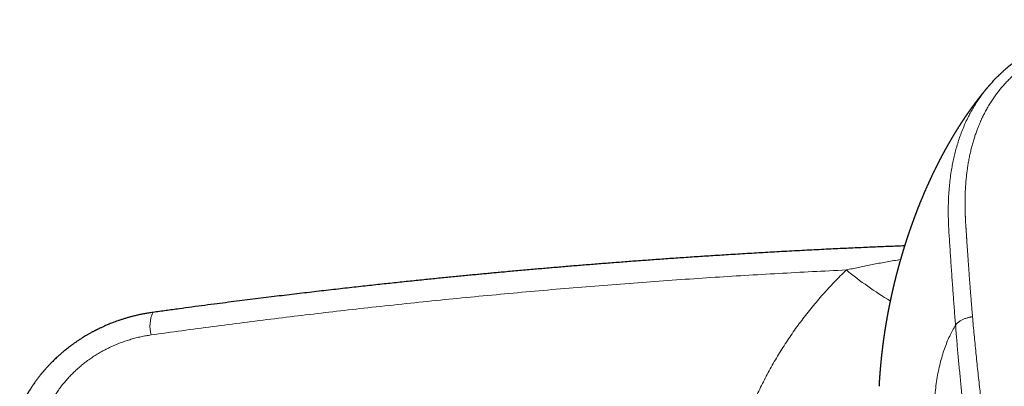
# Model space of a CAD drawing. Header units: millimetres. Extents: x 8 to 1136, y 12 to 650.
# Tile 25 of 48: x 489 to 566, y 621 to 650. Entities that reach past the tile are written whole.
import ezdxf

# ---------------------------------------------------------------- set-up
doc = ezdxf.new("R2010")
doc.units = ezdxf.units.MM

msp = doc.modelspace()

# ---------------------------------------------------------------- linework, layer by layer
at = {"color": 7, "linetype": 'Continuous', "lineweight": 30}
msp.add_line((499.866, 626.854), (499.865, 626.853), dxfattribs=at)
at = {"color": 252, "linetype": 'Continuous', "lineweight": 0}
for centre, radius, start, end in [((572.894, 653.058), 29.586, 230.6668, 238.81126), ((502.466, 625.776), 2.815, 157.49089, 194.16288)]:
    msp.add_arc(centre, radius, start, end, dxfattribs=at)
at = {"color": 7, "linetype": 'Continuous', "lineweight": 30}
for points, knots in [([(581.5, 649.775), (581.391, 649.775), (581.095, 649.775), (580.618, 649.771), (580.075, 649.761), (579.547, 649.747), (579.033, 649.728), (578.544, 649.705), (578.076, 649.679), (577.63, 649.65), (577.194, 649.618), (576.77, 649.583), (576.356, 649.544), (575.954, 649.502), (575.563, 649.457), (575.183, 649.407), (574.815, 649.353), (574.461, 649.296), (574.12, 649.236), (573.794, 649.173), (573.48, 649.108), (573.183, 649.041), (572.901, 648.974), (572.635, 648.907), (572.382, 648.839), (572.141, 648.771), (571.912, 648.704), (571.684, 648.634), (571.459, 648.561), (571.236, 648.486), (571.03, 648.413), (570.846, 648.346), (570.681, 648.283), (570.535, 648.227), (570.403, 648.173), (570.283, 648.124), (570.18, 648.081), (570.094, 648.045), (570.023, 648.014), (569.96, 647.986), (569.906, 647.962), (569.86, 647.942), (569.823, 647.925), (569.791, 647.911), (569.763, 647.898), (569.735, 647.885), (569.707, 647.872), (569.679, 647.859), (569.649, 647.845), (569.614, 647.829), (569.566, 647.806), (569.504, 647.777), (569.428, 647.74), (569.341, 647.697), (569.245, 647.649), (569.139, 647.595), (569.027, 647.537), (568.908, 647.473), (568.783, 647.405), (568.65, 647.331), (568.512, 647.252), (568.338, 647.149), (568.136, 647.025), (567.911, 646.881), (567.701, 646.741), (567.506, 646.605), (567.328, 646.476), (567.165, 646.354), (567.017, 646.24), (566.88, 646.131), (566.752, 646.026), (566.634, 645.927), (566.524, 645.832), (566.422, 645.741), (566.341, 645.669), (566.281, 645.614), (566.239, 645.575), (566.202, 645.54), (566.169, 645.509), (566.141, 645.482), (566.111, 645.454), (566.075, 645.42), (566.032, 645.377), (565.98, 645.326), (565.908, 645.255), (565.819, 645.165), (565.716, 645.057), (565.613, 644.948), (565.511, 644.836), (565.424, 644.74), (565.372, 644.68), (565.353, 644.658)], [0, 0, 0, 0, 0.018269, 0.049358, 0.079631, 0.109044, 0.137623, 0.165421, 0.190955, 0.215864, 0.240174, 0.263903, 0.287048, 0.309604, 0.331568, 0.352937, 0.373709, 0.39388, 0.413104, 0.431724, 0.449713, 0.467049, 0.483128, 0.498568, 0.513359, 0.527492, 0.54096, 0.553764, 0.568007, 0.58134, 0.593767, 0.605289, 0.61498, 0.623923, 0.632115, 0.639555, 0.64624, 0.651232, 0.655694, 0.659625, 0.663023, 0.665887, 0.668326, 0.670121, 0.671907, 0.673683, 0.675451, 0.677209, 0.678982, 0.681172, 0.683919, 0.688144, 0.69307, 0.698646, 0.704872, 0.711748, 0.719274, 0.726967, 0.735237, 0.744084, 0.753507, 0.763099, 0.779615, 0.795338, 0.810264, 0.824391, 0.837722, 0.849622, 0.860825, 0.871334, 0.88121, 0.89055, 0.899356, 0.90763, 0.915372, 0.919056, 0.922584, 0.925726, 0.928422, 0.930721, 0.932987, 0.935981, 0.939704, 0.944158, 0.949343, 0.958264, 0.967435, 0.976586, 0.985719, 0.994833, 1, 1, 1, 1]), ([(565.316, 644.618), (565.31, 644.611), (565.296, 644.594), (565.271, 644.566), (565.242, 644.532), (565.21, 644.494), (565.177, 644.455), (565.147, 644.42), (565.122, 644.39), (565.098, 644.361), (565.073, 644.331), (565.042, 644.295), (565.006, 644.252), (564.969, 644.206), (564.934, 644.164), (564.906, 644.13), (564.884, 644.104), (564.866, 644.08), (564.845, 644.055), (564.82, 644.024), (564.791, 643.989), (564.762, 643.953), (564.735, 643.919), (564.713, 643.891), (564.693, 643.866), (564.674, 643.843), (564.656, 643.819), (564.635, 643.793), (564.611, 643.763), (564.585, 643.73), (564.559, 643.697), (564.536, 643.667), (564.516, 643.642), (564.499, 643.62), (564.483, 643.6), (564.466, 643.578), (564.448, 643.554), (564.426, 643.526), (564.402, 643.494), (564.378, 643.463), (564.356, 643.434), (564.337, 643.409), (564.321, 643.388), (564.306, 643.368), (564.292, 643.35), (564.278, 643.331), (564.262, 643.311), (564.242, 643.284), (564.217, 643.251), (564.19, 643.214), (564.165, 643.18), (564.144, 643.152), (564.127, 643.129), (564.111, 643.107), (564.093, 643.084), (564.073, 643.056), (564.049, 643.023), (564.022, 642.987), (563.996, 642.951), (563.972, 642.919), (563.953, 642.892), (563.935, 642.868), (563.918, 642.843), (563.899, 642.818), (563.878, 642.788), (563.855, 642.756), (563.831, 642.722), (563.808, 642.691), (563.789, 642.664), (563.773, 642.641), (563.758, 642.619), (563.743, 642.598), (563.727, 642.576), (563.709, 642.55), (563.689, 642.522), (563.668, 642.492), (563.647, 642.462), (563.629, 642.435), (563.613, 642.413), (563.599, 642.393), (563.587, 642.375), (563.573, 642.354), (563.556, 642.33), (563.536, 642.301), (563.511, 642.265), (563.485, 642.227), (563.462, 642.193), (563.443, 642.166), (563.427, 642.142), (563.411, 642.118), (563.393, 642.091), (563.372, 642.06), (563.348, 642.025), (563.325, 641.99), (563.305, 641.959), (563.287, 641.933), (563.271, 641.909), (563.255, 641.885), (563.239, 641.86), (563.22, 641.832), (563.2, 641.801), (563.178, 641.768), (563.157, 641.736), (563.138, 641.707), (563.12, 641.679), (563.101, 641.651), (563.08, 641.618), (563.058, 641.583), (563.036, 641.55), (563.018, 641.521), (563.002, 641.497), (562.99, 641.478), (562.98, 641.461), (562.969, 641.444), (562.956, 641.424), (562.939, 641.397), (562.918, 641.364), (562.894, 641.326), (562.871, 641.291), (562.853, 641.261), (562.84, 641.24), (562.828, 641.222), (562.818, 641.206), (562.806, 641.187), (562.793, 641.165), (562.775, 641.137), (562.754, 641.104), (562.733, 641.069), (562.714, 641.038), (562.698, 641.012), (562.685, 640.991), (562.672, 640.97), (562.656, 640.944), (562.634, 640.909), (562.608, 640.866), (562.582, 640.822), (562.558, 640.784), (562.54, 640.753), (562.525, 640.727), (562.509, 640.702), (562.492, 640.673), (562.472, 640.64), (562.452, 640.607), (562.435, 640.577), (562.42, 640.552), (562.407, 640.53), (562.393, 640.507), (562.378, 640.481), (562.36, 640.451), (562.34, 640.417), (562.32, 640.382), (562.302, 640.351), (562.287, 640.326), (562.275, 640.305), (562.263, 640.285), (562.25, 640.263), (562.234, 640.234), (562.213, 640.198), (562.189, 640.157), (562.167, 640.118), (562.148, 640.086), (562.131, 640.056), (562.115, 640.028), (562.098, 639.998), (562.08, 639.966), (562.062, 639.934), (562.045, 639.905), (562.031, 639.879), (562.017, 639.855), (562.003, 639.829), (561.985, 639.798), (561.965, 639.761), (561.943, 639.722), (561.923, 639.685), (561.905, 639.654), (561.891, 639.628), (561.878, 639.604), (561.863, 639.578), (561.847, 639.547), (561.828, 639.513), (561.809, 639.479), (561.794, 639.45), (561.78, 639.425), (561.768, 639.402), (561.754, 639.377), (561.738, 639.347), (561.717, 639.309), (561.696, 639.269), (561.675, 639.231), (561.658, 639.198), (561.643, 639.17), (561.629, 639.144), (561.614, 639.116), (561.597, 639.084), (561.58, 639.051), (561.565, 639.022), (561.553, 639), (561.543, 638.982), (561.535, 638.966), (561.527, 638.95), (561.517, 638.932), (561.506, 638.91), (561.491, 638.882), (561.474, 638.85), (561.458, 638.818), (561.442, 638.788), (561.429, 638.762), (561.417, 638.738), (561.403, 638.712), (561.388, 638.683), (561.371, 638.65), (561.354, 638.616), (561.337, 638.583), (561.322, 638.553), (561.307, 638.525), (561.292, 638.495), (561.274, 638.459), (561.255, 638.421), (561.237, 638.386), (561.224, 638.36), (561.214, 638.34), (561.206, 638.323), (561.197, 638.305), (561.186, 638.284), (561.172, 638.256), (561.155, 638.222), (561.137, 638.186), (561.121, 638.153), (561.107, 638.125), (561.095, 638.1), (561.077, 638.063), (561.051, 638.009), (561.02, 637.946), (560.991, 637.886), (560.962, 637.826), (560.931, 637.762), (560.902, 637.701), (560.88, 637.655), (560.864, 637.621), (560.849, 637.59), (560.833, 637.556), (560.818, 637.525), (560.805, 637.497), (560.794, 637.474), (560.784, 637.452), (560.773, 637.429), (560.761, 637.404), (560.747, 637.373), (560.731, 637.339), (560.716, 637.307), (560.704, 637.28), (560.693, 637.257), (560.682, 637.234), (560.67, 637.207), (560.654, 637.173), (560.637, 637.135), (560.62, 637.099), (560.606, 637.068), (560.594, 637.042), (560.583, 637.016), (560.57, 636.988), (560.555, 636.955), (560.539, 636.92), (560.519, 636.875), (560.494, 636.82), (560.462, 636.747), (560.43, 636.675), (560.398, 636.603), (560.366, 636.53), (560.339, 636.468), (560.319, 636.423), (560.307, 636.396), (560.295, 636.367), (560.28, 636.334), (560.265, 636.298), (560.249, 636.262), (560.236, 636.23), (560.224, 636.204), (560.214, 636.179), (560.202, 636.151), (560.186, 636.114), (560.167, 636.07), (560.148, 636.026), (560.132, 635.987), (560.116, 635.948), (560.097, 635.903), (560.077, 635.855), (560.058, 635.811), (560.043, 635.774), (560.028, 635.738), (560.011, 635.698), (559.993, 635.654), (559.976, 635.613), (559.962, 635.577), (559.948, 635.544), (559.933, 635.507), (559.917, 635.467), (559.901, 635.427), (559.887, 635.391), (559.874, 635.361), (559.862, 635.33), (559.848, 635.295), (559.831, 635.254), (559.815, 635.213), (559.8, 635.175), (559.787, 635.141), (559.772, 635.105), (559.754, 635.06), (559.735, 635.01), (559.716, 634.962), (559.698, 634.916), (559.678, 634.866), (559.658, 634.813), (559.639, 634.765), (559.625, 634.727), (559.612, 634.693), (559.598, 634.656), (559.581, 634.613), (559.564, 634.567), (559.548, 634.525), (559.534, 634.489), (559.524, 634.461), (559.514, 634.436), (559.505, 634.411), (559.493, 634.38), (559.479, 634.343), (559.465, 634.304), (559.452, 634.269), (559.44, 634.238), (559.429, 634.209), (559.417, 634.177), (559.403, 634.138), (559.39, 634.101), (559.378, 634.068), (559.368, 634.043), (559.36, 634.02), (559.352, 633.997), (559.342, 633.971), (559.331, 633.939), (559.318, 633.904), (559.305, 633.87), (559.295, 633.84), (559.286, 633.815), (559.277, 633.791), (559.266, 633.76), (559.251, 633.719), (559.236, 633.675), (559.222, 633.637), (559.211, 633.605), (559.199, 633.571), (559.184, 633.53), (559.17, 633.488), (559.157, 633.452), (559.149, 633.428), (559.142, 633.408), (559.135, 633.387), (559.127, 633.365), (559.117, 633.337), (559.106, 633.304), (559.093, 633.268), (559.082, 633.236), (559.072, 633.207), (559.062, 633.178), (559.051, 633.144), (559.038, 633.105), (559.024, 633.065), (559.011, 633.027), (559, 632.995), (558.99, 632.965), (558.978, 632.93), (558.965, 632.891), (558.952, 632.852), (558.941, 632.817), (558.931, 632.788), (558.921, 632.759), (558.91, 632.726), (558.898, 632.688), (558.885, 632.65), (558.875, 632.618), (558.867, 632.592), (558.86, 632.571), (558.852, 632.548), (558.843, 632.521), (558.832, 632.487), (558.821, 632.452), (558.81, 632.42), (558.802, 632.393), (558.794, 632.369), (558.786, 632.343), (558.775, 632.31), (558.762, 632.269), (558.749, 632.226), (558.737, 632.19), (558.727, 632.159), (558.717, 632.126), (558.705, 632.088), (558.692, 632.046), (558.679, 632.007), (558.669, 631.973), (558.66, 631.943), (558.65, 631.911), (558.638, 631.874), (558.625, 631.831), (558.611, 631.784), (558.596, 631.737), (558.584, 631.696), (558.573, 631.661), (558.564, 631.629), (558.553, 631.595), (558.542, 631.557), (558.53, 631.517), (558.519, 631.482), (558.511, 631.454), (558.503, 631.429), (558.496, 631.403), (558.486, 631.372), (558.476, 631.338), (558.467, 631.305), (558.459, 631.278), (558.452, 631.256), (558.446, 631.235), (558.439, 631.212), (558.431, 631.184), (558.422, 631.153), (558.412, 631.118), (558.403, 631.085), (558.394, 631.057), (558.387, 631.032), (558.379, 631.005), (558.37, 630.971), (558.358, 630.931), (558.347, 630.89), (558.336, 630.854), (558.328, 630.823), (558.319, 630.793), (558.31, 630.759), (558.299, 630.72), (558.288, 630.682), (558.279, 630.65), (558.271, 630.622), (558.264, 630.596), (558.256, 630.566), (558.245, 630.527), (558.234, 630.485), (558.223, 630.446), (558.214, 630.413), (558.205, 630.38), (558.194, 630.341), (558.183, 630.301), (558.173, 630.264), (558.166, 630.235), (558.16, 630.213), (558.154, 630.193), (558.149, 630.171), (558.142, 630.148), (558.135, 630.12), (558.126, 630.087), (558.116, 630.048), (558.105, 630.007), (558.095, 629.969), (558.087, 629.937), (558.08, 629.909), (558.073, 629.885), (558.067, 629.86), (558.059, 629.83), (558.05, 629.794), (558.04, 629.757), (558.032, 629.723), (558.024, 629.694), (558.017, 629.666), (558.01, 629.637), (558.001, 629.605), (557.993, 629.571), (557.985, 629.538), (557.978, 629.512), (557.972, 629.489), (557.967, 629.468), (557.96, 629.442), (557.952, 629.408), (557.942, 629.367), (557.932, 629.327), (557.923, 629.291), (557.915, 629.259), (557.907, 629.225), (557.897, 629.186), (557.888, 629.145), (557.879, 629.11), (557.872, 629.081), (557.867, 629.058), (557.861, 629.036), (557.855, 629.01), (557.847, 628.978), (557.839, 628.942), (557.831, 628.908), (557.824, 628.878), (557.818, 628.852), (557.811, 628.825), (557.804, 628.793), (557.795, 628.756), (557.786, 628.716), (557.778, 628.682), (557.772, 628.655), (557.766, 628.631), (557.76, 628.606), (557.754, 628.578), (557.746, 628.544), (557.737, 628.503), (557.727, 628.459), (557.717, 628.416), (557.709, 628.379), (557.703, 628.35), (557.697, 628.327), (557.693, 628.306), (557.687, 628.281), (557.68, 628.251), (557.673, 628.216), (557.665, 628.183), (557.659, 628.152), (557.652, 628.121), (557.645, 628.088), (557.637, 628.051), (557.628, 628.01), (557.619, 627.97), (557.612, 627.937), (557.606, 627.907), (557.599, 627.875), (557.591, 627.838), (557.582, 627.797), (557.574, 627.757), (557.566, 627.719), (557.558, 627.68), (557.548, 627.632), (557.537, 627.578), (557.526, 627.525), (557.516, 627.476), (557.506, 627.424), (557.496, 627.374), (557.487, 627.332), (557.482, 627.305), (557.477, 627.281), (557.472, 627.257), (557.467, 627.229), (557.46, 627.197), (557.453, 627.159), (557.445, 627.116), (557.436, 627.074), (557.429, 627.035), (557.423, 627.004), (557.418, 626.976), (557.413, 626.952), (557.408, 626.925), (557.402, 626.892), (557.395, 626.855), (557.387, 626.817), (557.381, 626.784), (557.376, 626.754), (557.37, 626.725), (557.364, 626.694), (557.358, 626.658), (557.351, 626.62), (557.345, 626.586), (557.339, 626.555), (557.333, 626.524), (557.327, 626.489), (557.32, 626.45), (557.313, 626.409), (557.306, 626.37), (557.3, 626.337), (557.295, 626.306), (557.288, 626.271), (557.282, 626.232), (557.275, 626.195), (557.27, 626.162), (557.265, 626.133), (557.26, 626.107), (557.255, 626.079), (557.25, 626.046), (557.243, 626.007), (557.237, 625.97), (557.232, 625.939), (557.227, 625.912), (557.223, 625.886), (557.218, 625.857), (557.213, 625.824), (557.207, 625.789), (557.201, 625.754), (557.196, 625.724), (557.192, 625.698), (557.188, 625.67), (557.182, 625.635), (557.175, 625.594), (557.169, 625.552), (557.163, 625.514), (557.158, 625.481), (557.152, 625.446), (557.145, 625.403), (557.138, 625.354), (557.131, 625.308), (557.125, 625.27), (557.119, 625.232), (557.113, 625.186), (557.106, 625.14), (557.1, 625.101), (557.096, 625.073), (557.092, 625.048), (557.088, 625.022), (557.084, 624.991), (557.079, 624.957), (557.074, 624.922), (557.069, 624.889), (557.065, 624.858), (557.061, 624.83), (557.057, 624.8), (557.051, 624.762), (557.045, 624.72), (557.04, 624.681), (557.035, 624.645), (557.03, 624.611), (557.025, 624.574), (557.02, 624.532), (557.014, 624.49), (557.009, 624.454), (557.005, 624.424), (557.002, 624.398), (556.998, 624.37), (556.994, 624.337), (556.989, 624.299), (556.984, 624.256), (556.978, 624.211), (556.972, 624.168), (556.968, 624.129), (556.963, 624.096), (556.96, 624.066), (556.956, 624.034), (556.951, 623.998), (556.947, 623.962), (556.943, 623.93), (556.939, 623.895), (556.934, 623.851), (556.928, 623.8), (556.922, 623.753), (556.918, 623.716), (556.914, 623.684), (556.911, 623.653), (556.907, 623.619), (556.902, 623.581), (556.898, 623.544), (556.895, 623.512), (556.892, 623.485), (556.889, 623.461), (556.887, 623.437), (556.884, 623.41), (556.88, 623.379), (556.877, 623.344), (556.873, 623.311), (556.87, 623.284), (556.868, 623.26), (556.865, 623.237), (556.86, 623.186), (556.853, 623.114), (556.842, 623.013), (556.833, 622.915), (556.822, 622.807), (556.813, 622.707), (556.804, 622.606), (556.797, 622.531), (556.793, 622.476), (556.79, 622.445), (556.788, 622.417), (556.785, 622.392), (556.783, 622.366), (556.78, 622.334), (556.777, 622.298), (556.775, 622.262), (556.772, 622.231), (556.77, 622.204), (556.768, 622.176), (556.765, 622.147), (556.763, 622.111), (556.759, 622.07), (556.756, 622.025), (556.753, 621.983), (556.75, 621.946), (556.748, 621.914), (556.746, 621.886), (556.744, 621.859), (556.742, 621.831), (556.739, 621.798), (556.737, 621.763), (556.734, 621.728), (556.732, 621.697), (556.73, 621.669), (556.728, 621.641), (556.726, 621.61), (556.724, 621.574), (556.722, 621.536), (556.719, 621.5), (556.717, 621.47), (556.716, 621.445), (556.714, 621.42), (556.712, 621.39), (556.711, 621.359), (556.709, 621.331), (556.707, 621.306), (556.706, 621.279), (556.704, 621.249), (556.702, 621.215), (556.7, 621.179), (556.698, 621.142), (556.695, 621.104), (556.694, 621.078), (556.693, 621.064)], [0, 0, 0, 0, 0.001287, 0.00285, 0.004814, 0.007059, 0.00934, 0.011339, 0.013013, 0.014432, 0.016102, 0.018066, 0.02056, 0.023294, 0.025663, 0.027589, 0.028836, 0.030077, 0.0314, 0.033109, 0.035101, 0.037185, 0.039046, 0.040557, 0.04183, 0.043074, 0.044328, 0.045666, 0.047318, 0.049194, 0.051006, 0.052653, 0.053964, 0.055062, 0.056155, 0.057271, 0.058547, 0.060031, 0.061712, 0.063533, 0.065013, 0.066317, 0.067468, 0.068473, 0.069424, 0.070375, 0.071357, 0.072663, 0.074579, 0.076591, 0.078437, 0.079845, 0.080984, 0.082102, 0.083233, 0.084672, 0.086383, 0.088336, 0.090318, 0.091967, 0.093282, 0.094512, 0.09573, 0.096986, 0.09847, 0.100242, 0.102014, 0.103627, 0.105012, 0.10614, 0.107182, 0.108224, 0.109384, 0.110608, 0.112103, 0.113647, 0.115154, 0.116587, 0.11767, 0.118608, 0.119539, 0.120479, 0.121657, 0.123147, 0.124856, 0.127106, 0.128803, 0.129987, 0.131137, 0.13232, 0.133621, 0.135165, 0.136909, 0.138759, 0.140293, 0.141514, 0.142688, 0.143776, 0.144994, 0.146362, 0.147902, 0.149609, 0.151152, 0.152598, 0.153889, 0.155188, 0.156772, 0.158707, 0.160168, 0.161639, 0.162818, 0.163699, 0.164437, 0.165175, 0.166195, 0.167406, 0.169007, 0.170894, 0.172883, 0.174157, 0.175107, 0.175905, 0.176708, 0.177513, 0.178548, 0.17992, 0.181568, 0.183223, 0.18475, 0.185962, 0.186902, 0.187801, 0.188985, 0.190564, 0.192849, 0.195022, 0.196809, 0.198225, 0.199305, 0.200449, 0.201792, 0.203415, 0.205071, 0.206442, 0.207536, 0.208568, 0.209571, 0.210756, 0.212173, 0.213773, 0.215491, 0.216946, 0.21806, 0.218982, 0.219897, 0.220829, 0.222101, 0.223817, 0.225916, 0.227705, 0.22915, 0.23041, 0.23179, 0.233037, 0.234517, 0.23613, 0.237478, 0.238531, 0.239649, 0.240767, 0.242141, 0.243897, 0.245737, 0.247444, 0.248865, 0.249935, 0.251014, 0.252151, 0.253514, 0.255168, 0.256788, 0.258071, 0.259114, 0.260126, 0.261171, 0.262524, 0.264205, 0.266181, 0.26794, 0.269329, 0.270588, 0.271649, 0.27286, 0.274322, 0.275931, 0.27723, 0.27817, 0.278923, 0.279613, 0.280304, 0.281034, 0.282019, 0.28329, 0.284743, 0.286273, 0.287561, 0.288679, 0.28965, 0.290768, 0.292095, 0.293581, 0.295126, 0.296553, 0.297894, 0.299034, 0.300302, 0.301811, 0.303816, 0.305299, 0.306408, 0.307194, 0.307935, 0.308676, 0.309525, 0.310701, 0.312305, 0.31401, 0.315411, 0.3166, 0.317636, 0.318636, 0.321499, 0.324593, 0.326869, 0.32923, 0.332389, 0.33513, 0.337171, 0.338216, 0.339532, 0.341148, 0.34258, 0.343642, 0.344625, 0.345577, 0.346537, 0.347511, 0.348845, 0.350459, 0.35183, 0.352933, 0.353907, 0.354803, 0.355894, 0.357367, 0.359137, 0.36069, 0.361984, 0.363107, 0.36405, 0.365218, 0.366687, 0.36825, 0.369679, 0.372383, 0.375305, 0.378848, 0.381439, 0.384471, 0.387967, 0.389179, 0.390197, 0.391388, 0.392789, 0.394335, 0.395954, 0.39725, 0.398273, 0.399266, 0.400429, 0.401761, 0.403919, 0.405876, 0.407295, 0.408835, 0.410704, 0.412906, 0.414774, 0.416154, 0.41756, 0.419231, 0.421199, 0.422981, 0.424284, 0.425592, 0.42716, 0.428823, 0.430611, 0.432053, 0.433161, 0.434399, 0.435862, 0.437531, 0.439441, 0.440929, 0.442149, 0.443634, 0.44538, 0.447784, 0.449662, 0.451302, 0.453447, 0.455806, 0.45778, 0.459233, 0.460515, 0.461993, 0.463744, 0.465752, 0.467629, 0.468922, 0.470065, 0.471064, 0.472006, 0.473192, 0.474823, 0.476445, 0.477898, 0.479143, 0.48019, 0.481445, 0.483091, 0.484806, 0.485983, 0.487011, 0.48793, 0.488755, 0.489772, 0.491089, 0.492634, 0.494073, 0.495183, 0.496176, 0.497089, 0.498129, 0.499984, 0.502, 0.503433, 0.504584, 0.505849, 0.507473, 0.509632, 0.510843, 0.511787, 0.512528, 0.513335, 0.514236, 0.515243, 0.516639, 0.518208, 0.51954, 0.52056, 0.521657, 0.523023, 0.524618, 0.526325, 0.527886, 0.529094, 0.530171, 0.53158, 0.533246, 0.534823, 0.536232, 0.537399, 0.538373, 0.539672, 0.541342, 0.542938, 0.544223, 0.545154, 0.545992, 0.546785, 0.547845, 0.549226, 0.550817, 0.552077, 0.553066, 0.554006, 0.554982, 0.556063, 0.557952, 0.559825, 0.561189, 0.562279, 0.563568, 0.565075, 0.566811, 0.568473, 0.569769, 0.570842, 0.572087, 0.573524, 0.575227, 0.577195, 0.579151, 0.580743, 0.582096, 0.583299, 0.584526, 0.586139, 0.58785, 0.589253, 0.590235, 0.591181, 0.592149, 0.593364, 0.594835, 0.596169, 0.597234, 0.598032, 0.598768, 0.599716, 0.600785, 0.602021, 0.603447, 0.604825, 0.605936, 0.606793, 0.607716, 0.609161, 0.610818, 0.612453, 0.613909, 0.615073, 0.616086, 0.617458, 0.619149, 0.62066, 0.621887, 0.62295, 0.623894, 0.624979, 0.626453, 0.628449, 0.629951, 0.631076, 0.63233, 0.633788, 0.635633, 0.637036, 0.638138, 0.638945, 0.6397, 0.640537, 0.641456, 0.64249, 0.643754, 0.645334, 0.64706, 0.648547, 0.649779, 0.65085, 0.651777, 0.652653, 0.653827, 0.655313, 0.656853, 0.658121, 0.659198, 0.66027, 0.661394, 0.662615, 0.664042, 0.66535, 0.6664, 0.667195, 0.66796, 0.668849, 0.670297, 0.671917, 0.673615, 0.675014, 0.676088, 0.677333, 0.678957, 0.680654, 0.682117, 0.683105, 0.683983, 0.684771, 0.685748, 0.687003, 0.688468, 0.689923, 0.690993, 0.691927, 0.69296, 0.694145, 0.69563, 0.697323, 0.698679, 0.699638, 0.700497, 0.70146, 0.702529, 0.703804, 0.705394, 0.707272, 0.708984, 0.710368, 0.71154, 0.712349, 0.713086, 0.714016, 0.715208, 0.716651, 0.717999, 0.719091, 0.720274, 0.72153, 0.722942, 0.72462, 0.726269, 0.727539, 0.728494, 0.729723, 0.731236, 0.732862, 0.734477, 0.73585, 0.737228, 0.739049, 0.741432, 0.743466, 0.745198, 0.74704, 0.749566, 0.750912, 0.751932, 0.752752, 0.753681, 0.75473, 0.755952, 0.757423, 0.759082, 0.760906, 0.762356, 0.763537, 0.76459, 0.765519, 0.766439, 0.767701, 0.769275, 0.770752, 0.772001, 0.773145, 0.774181, 0.775347, 0.776803, 0.778374, 0.779647, 0.780818, 0.781921, 0.78326, 0.784805, 0.786487, 0.788028, 0.78924, 0.790292, 0.791698, 0.793262, 0.794742, 0.796, 0.797103, 0.798081, 0.799028, 0.80031, 0.801954, 0.803472, 0.804634, 0.805532, 0.80652, 0.807633, 0.808905, 0.810292, 0.811725, 0.812915, 0.813852, 0.814744, 0.816161, 0.81786, 0.819475, 0.820924, 0.822219, 0.823376, 0.824962, 0.827221, 0.828959, 0.830224, 0.831636, 0.833345, 0.835541, 0.836864, 0.837902, 0.838739, 0.839742, 0.840951, 0.842301, 0.843609, 0.844982, 0.84616, 0.84713, 0.848196, 0.849664, 0.851463, 0.853023, 0.854261, 0.855544, 0.856913, 0.858554, 0.860351, 0.86177, 0.862769, 0.863712, 0.864795, 0.866024, 0.86747, 0.869146, 0.870943, 0.872718, 0.874114, 0.875346, 0.876506, 0.877617, 0.87904, 0.880573, 0.881806, 0.88273, 0.884568, 0.886903, 0.888506, 0.890003, 0.891187, 0.892177, 0.893477, 0.895139, 0.896545, 0.897733, 0.898756, 0.899686, 0.900524, 0.901479, 0.90274, 0.904149, 0.905448, 0.906494, 0.907303, 0.908144, 0.909113, 0.913177, 0.916415, 0.920673, 0.924462, 0.928768, 0.9322, 0.936004, 0.937301, 0.938517, 0.939577, 0.940479, 0.941404, 0.942618, 0.944131, 0.94556, 0.946684, 0.947688, 0.948707, 0.949806, 0.951111, 0.952732, 0.954573, 0.95622, 0.957623, 0.95882, 0.959885, 0.960819, 0.961942, 0.963132, 0.964579, 0.965954, 0.967106, 0.968114, 0.969144, 0.970333, 0.971709, 0.97329, 0.974716, 0.975829, 0.97666, 0.977516, 0.978893, 0.980336, 0.981681, 0.982964, 0.984455, 0.986457, 0.988813, 0.991525, 0.994342, 0.996983, 1, 1, 1, 1]), ([(565.353, 644.658), (565.351, 644.655), (565.338, 644.642), (565.327, 644.628), (565.318, 644.617)], [0, 0, 0, 0, 0.229981, 1, 1, 1, 1]), ([(558.697, 632.062), (558.64, 632.06), (558.388, 632.05), (557.938, 632.032), (557.342, 632.008), (556.732, 631.983), (556.107, 631.956), (555.469, 631.928), (554.816, 631.899), (554.15, 631.868), (553.458, 631.835), (552.741, 631.801), (551.998, 631.764), (551.24, 631.725), (550.466, 631.685), (549.677, 631.642), (548.912, 631.6), (548.172, 631.559), (547.459, 631.518), (546.737, 631.476), (546.012, 631.432), (545.289, 631.388), (544.57, 631.344), (543.66, 631.286), (542.561, 631.214), (541.278, 631.128), (540.021, 631.041), (538.791, 630.953), (537.586, 630.864), (536.396, 630.774), (535.22, 630.683), (534.065, 630.591), (532.93, 630.499), (531.816, 630.406), (530.715, 630.312), (529.586, 630.214), (528.428, 630.111), (527.48, 630.025), (526.779, 629.96), (526.32, 629.918), (525.858, 629.874), (525.384, 629.829), (524.894, 629.783), (524.388, 629.734), (523.868, 629.683), (523.335, 629.631), (522.789, 629.577), (522.229, 629.521), (521.657, 629.463), (521.071, 629.404), (520.473, 629.342), (519.861, 629.279), (519.236, 629.213), (518.602, 629.146), (517.959, 629.077), (517.307, 629.007), (516.642, 628.934), (515.959, 628.859), (515.259, 628.781), (514.542, 628.7), (513.811, 628.617), (513.067, 628.531), (512.309, 628.443), (511.539, 628.352), (510.755, 628.259), (509.959, 628.163), (509.149, 628.064), (508.326, 627.963), (507.49, 627.859), (506.641, 627.752), (505.779, 627.642), (504.875, 627.525), (503.926, 627.401), (502.933, 627.27), (501.925, 627.135), (500.9, 626.996), (500.213, 626.901), (499.866, 626.854)], [0, 0, 0, 0, 0.002898, 0.012733, 0.022806, 0.033115, 0.043662, 0.054446, 0.065467, 0.076726, 0.088222, 0.100519, 0.113077, 0.125896, 0.138975, 0.152315, 0.165915, 0.177779, 0.189835, 0.202082, 0.214389, 0.226623, 0.238784, 0.250871, 0.272841, 0.294564, 0.316041, 0.336679, 0.357083, 0.377255, 0.397194, 0.416899, 0.436027, 0.454929, 0.473607, 0.49206, 0.51246, 0.532579, 0.540406, 0.548189, 0.555979, 0.56397, 0.572351, 0.58096, 0.589798, 0.598866, 0.608162, 0.617687, 0.62744, 0.6374, 0.647589, 0.658004, 0.668648, 0.679519, 0.690418, 0.701536, 0.712874, 0.724431, 0.736451, 0.748699, 0.761176, 0.773881, 0.786814, 0.799976, 0.813367, 0.826985, 0.840832, 0.854908, 0.869211, 0.883743, 0.898503, 0.913491, 0.930241, 0.947267, 0.964569, 0.982147, 1, 1, 1, 1]), ([(499.865, 626.853), (499.757, 626.838), (499.544, 626.807), (499.231, 626.752), (498.932, 626.693), (498.645, 626.631), (498.372, 626.565), (498.111, 626.497), (497.855, 626.425), (497.606, 626.35), (497.363, 626.272), (497.136, 626.194), (496.924, 626.118), (496.729, 626.044), (496.552, 625.975), (496.391, 625.909), (496.244, 625.846), (496.108, 625.787), (495.986, 625.733), (495.874, 625.681), (495.774, 625.634), (495.684, 625.591), (495.607, 625.554), (495.543, 625.522), (495.494, 625.497), (495.458, 625.479), (495.43, 625.465), (495.4, 625.45), (495.363, 625.43), (495.307, 625.402), (495.235, 625.364), (495.148, 625.317), (495.053, 625.266), (494.953, 625.21), (494.846, 625.15), (494.734, 625.085), (494.598, 625.004), (494.438, 624.907), (494.252, 624.79), (494.059, 624.664), (493.866, 624.533), (493.682, 624.404), (493.51, 624.278), (493.349, 624.158), (493.199, 624.041), (493.064, 623.934), (492.944, 623.836), (492.837, 623.747), (492.737, 623.662), (492.64, 623.578), (492.543, 623.492), (492.434, 623.394), (492.312, 623.282), (492.177, 623.154), (492.036, 623.016), (491.911, 622.89), (491.804, 622.779), (491.718, 622.688), (491.636, 622.599), (491.562, 622.518), (491.496, 622.445), (491.439, 622.38), (491.391, 622.325), (491.352, 622.279), (491.32, 622.242), (491.293, 622.211), (491.269, 622.183), (491.244, 622.152), (491.212, 622.114), (491.172, 622.065), (491.121, 622.003), (491.063, 621.93), (490.995, 621.846), (490.921, 621.75), (490.842, 621.646), (490.763, 621.54), (490.658, 621.397), (490.534, 621.22), (490.391, 621.009), (490.287, 620.849), (490.218, 620.739), (490.182, 620.681), (490.152, 620.632), (490.129, 620.593), (490.111, 620.565), (490.098, 620.542), (490.085, 620.522), (490.071, 620.498), (490.054, 620.468), (490.032, 620.432), (490.003, 620.383), (489.966, 620.318), (489.92, 620.236), (489.866, 620.14), (489.806, 620.029), (489.739, 619.904), (489.666, 619.763), (489.588, 619.607), (489.517, 619.461), (489.474, 619.366), (489.456, 619.328)], [0, 0, 0, 0, 0.024584, 0.048253, 0.07101, 0.092858, 0.113802, 0.133843, 0.152983, 0.172999, 0.19193, 0.209776, 0.226539, 0.242218, 0.256068, 0.268947, 0.280854, 0.291789, 0.301752, 0.310743, 0.319162, 0.32652, 0.332859, 0.33818, 0.342485, 0.345153, 0.347191, 0.349382, 0.352539, 0.356663, 0.363283, 0.370706, 0.378683, 0.387215, 0.396303, 0.40595, 0.416156, 0.431386, 0.447719, 0.465155, 0.482773, 0.499589, 0.515321, 0.530272, 0.544439, 0.557818, 0.568741, 0.579074, 0.588816, 0.59804, 0.607649, 0.617916, 0.63086, 0.644715, 0.659481, 0.675155, 0.684518, 0.694153, 0.703285, 0.711533, 0.718898, 0.72538, 0.73098, 0.735339, 0.738957, 0.741916, 0.744625, 0.747336, 0.750874, 0.755751, 0.76171, 0.76875, 0.776872, 0.786075, 0.796176, 0.806214, 0.816051, 0.836013, 0.855096, 0.873305, 0.879227, 0.884388, 0.888682, 0.892111, 0.894672, 0.896241, 0.898014, 0.900134, 0.902606, 0.905728, 0.909693, 0.915563, 0.922647, 0.930944, 0.940457, 0.951186, 0.963132, 0.976296, 0.990679, 1, 1, 1, 1])]:
    msp.add_open_spline(points, degree=3, knots=knots, dxfattribs=at)
at = {"color": 252, "linetype": 'Continuous', "lineweight": 0}
for points, knots in [([(581.5, 649.227), (581.372, 649.226), (581.12, 649.225), (580.747, 649.221), (580.386, 649.216), (580.037, 649.208), (579.74, 649.2), (579.494, 649.193), (579.339, 649.187), (579.233, 649.183), (579.172, 649.181), (579.111, 649.178), (579.049, 649.176), (578.902, 649.169), (578.671, 649.159), (578.359, 649.142), (578.049, 649.124), (577.742, 649.104), (577.441, 649.083), (577.144, 649.059), (576.852, 649.034), (576.549, 649.006), (576.237, 648.975), (575.901, 648.937), (575.558, 648.895), (575.21, 648.847), (574.871, 648.796), (574.543, 648.741), (574.215, 648.681), (573.88, 648.614), (573.493, 648.529), (573.065, 648.426), (572.604, 648.302), (572.153, 648.168), (571.784, 648.048), (571.492, 647.945), (571.275, 647.865), (571.06, 647.783), (570.849, 647.698), (570.641, 647.611), (570.423, 647.515), (570.198, 647.412), (569.963, 647.299), (569.731, 647.181), (569.461, 647.037), (569.157, 646.865), (568.823, 646.661), (568.497, 646.447), (568.182, 646.225), (567.879, 645.996), (567.591, 645.762), (567.316, 645.523), (567.053, 645.278), (566.799, 645.026), (566.554, 644.765), (566.319, 644.499), (566.097, 644.229), (565.881, 643.948), (565.668, 643.652), (565.459, 643.338), (565.261, 643.017), (565.073, 642.687), (564.94, 642.434), (564.854, 642.263), (564.811, 642.175), (564.769, 642.087), (564.728, 641.998), (564.687, 641.909), (564.647, 641.819), (564.584, 641.675), (564.5, 641.476), (564.393, 641.204), (564.285, 640.911), (564.179, 640.596), (564.077, 640.268), (563.98, 639.925), (563.889, 639.569), (563.807, 639.206), (563.732, 638.836), (563.682, 638.555), (563.651, 638.366), (563.636, 638.27), (563.622, 638.174), (563.608, 638.077), (563.594, 637.98), (563.581, 637.883), (563.562, 637.728), (563.537, 637.515), (563.512, 637.269), (563.492, 637.047), (563.477, 636.85), (563.464, 636.653), (563.453, 636.46), (563.44, 636.193), (563.43, 635.848), (563.425, 635.416), (563.43, 634.973), (563.439, 634.656), (563.446, 634.469), (563.448, 634.415), (563.451, 634.36), (563.453, 634.304), (563.456, 634.246), (563.459, 634.187), (563.464, 634.09), (563.471, 633.951), (563.482, 633.76), (563.491, 633.618), (563.496, 633.536), (563.497, 633.523), (563.497, 633.516), (563.498, 633.508), (563.498, 633.5), (563.499, 633.491), (563.501, 633.468), (563.503, 633.428), (563.507, 633.368), (563.512, 633.298), (563.517, 633.217), (563.523, 633.127), (563.529, 633.026), (563.536, 632.919), (563.544, 632.808), (563.549, 632.721), (563.554, 632.657), (563.556, 632.618), (563.559, 632.579), (563.561, 632.544), (563.574, 632.354), (563.594, 632.054), (563.622, 631.64), (563.647, 631.274), (563.666, 630.997), (563.68, 630.807), (563.687, 630.703), (563.695, 630.597), (563.703, 630.484), (563.712, 630.365), (563.72, 630.243), (563.729, 630.122), (563.746, 629.897), (563.77, 629.572), (563.801, 629.151), (563.833, 628.739), (563.864, 628.338), (563.895, 627.95), (563.925, 627.574), (563.954, 627.21), (563.984, 626.856), (564.004, 626.624), (564.013, 626.509)], [0, 0, 0, 0, 0.00973, 0.019171, 0.028322, 0.037184, 0.045758, 0.050896, 0.055925, 0.057483, 0.05903, 0.060567, 0.062092, 0.063734, 0.071754, 0.07966, 0.087565, 0.095352, 0.103023, 0.110578, 0.118017, 0.12534, 0.133688, 0.141917, 0.151097, 0.160041, 0.168752, 0.177231, 0.185483, 0.194267, 0.203427, 0.215868, 0.228141, 0.240257, 0.25223, 0.2583, 0.26433, 0.270322, 0.276278, 0.2822, 0.288089, 0.294992, 0.301855, 0.308738, 0.315728, 0.326302, 0.336865, 0.347431, 0.358013, 0.368462, 0.378878, 0.388918, 0.399009, 0.409163, 0.41939, 0.4297, 0.439769, 0.449718, 0.46074, 0.471854, 0.483073, 0.494406, 0.505863, 0.508802, 0.511749, 0.514706, 0.517672, 0.520648, 0.523634, 0.52663, 0.534921, 0.543291, 0.553363, 0.563556, 0.573874, 0.585074, 0.596428, 0.607941, 0.619618, 0.631463, 0.634463, 0.637472, 0.640488, 0.643513, 0.646547, 0.649589, 0.652639, 0.661072, 0.669571, 0.675682, 0.681829, 0.68801, 0.69411, 0.699844, 0.712893, 0.726291, 0.74004, 0.754145, 0.755763, 0.757423, 0.759125, 0.76087, 0.762656, 0.764485, 0.766356, 0.771719, 0.7774, 0.784143, 0.784859, 0.785062, 0.785285, 0.785529, 0.785794, 0.786079, 0.786386, 0.787887, 0.789751, 0.791976, 0.794437, 0.797228, 0.800348, 0.803798, 0.807106, 0.810669, 0.811842, 0.813039, 0.814262, 0.81551, 0.8163, 0.831796, 0.843282, 0.85455, 0.865602, 0.868817, 0.872013, 0.87519, 0.87862, 0.88239, 0.886136, 0.889856, 0.893552, 0.906779, 0.919676, 0.932244, 0.944483, 0.956392, 0.967769, 0.978829, 0.989573, 1, 1, 1, 1]), ([(565.318, 644.617), (565.228, 644.511), (565.04, 644.29), (564.778, 643.95), (564.528, 643.601), (564.298, 643.255), (564.082, 642.905), (563.881, 642.551), (563.676, 642.16), (563.47, 641.731), (563.269, 641.264), (563.087, 640.795), (562.924, 640.325), (562.78, 639.86), (562.654, 639.398), (562.545, 638.94), (562.449, 638.483), (562.359, 637.982), (562.278, 637.436), (562.21, 636.847), (562.16, 636.259), (562.128, 635.671), (562.112, 635.081), (562.113, 634.492), (562.129, 633.881), (562.159, 633.256), (562.201, 632.615), (562.243, 631.978), (562.285, 631.34), (562.328, 630.7), (562.372, 630.058), (562.43, 629.235), (562.502, 628.229), (562.589, 627.036), (562.651, 626.235), (562.683, 625.834)], [0, 0, 0, 0, 0.02008, 0.042104, 0.062747, 0.083267, 0.103699, 0.124075, 0.144424, 0.170327, 0.196208, 0.22197, 0.247504, 0.272749, 0.297304, 0.321672, 0.345897, 0.369995, 0.401107, 0.432019, 0.462762, 0.493428, 0.524112, 0.554844, 0.585436, 0.619246, 0.652561, 0.685618, 0.718614, 0.751676, 0.784781, 0.817881, 0.878514, 0.939133, 1, 1, 1, 1]), ([(554.142, 630.175), (554.294, 630.209), (554.603, 630.279), (555.072, 630.379), (555.555, 630.479), (556.051, 630.578), (556.557, 630.674), (557.072, 630.768), (557.597, 630.86), (558.032, 630.934), (558.293, 630.976), (558.375, 630.989)], [0, 0, 0, 0, 0.108493, 0.219894, 0.334204, 0.451421, 0.571546, 0.692356, 0.81597, 0.942388, 1, 1, 1, 1]), ([(499.737, 625.087), (500.541, 625.199), (502.149, 625.422), (504.565, 625.744), (506.984, 626.058), (509.406, 626.362), (511.83, 626.656), (514.257, 626.94), (516.767, 627.224), (519.361, 627.506), (522.039, 627.785), (524.719, 628.051), (527.402, 628.306), (530.087, 628.549), (532.774, 628.78), (535.464, 628.998), (538.155, 629.205), (540.848, 629.399), (543.526, 629.58), (546.19, 629.748), (548.84, 629.903), (551.49, 630.046), (553.258, 630.132), (554.142, 630.175)], [0, 0, 0, 0, 0.04477, 0.089545, 0.134324, 0.179108, 0.223895, 0.268686, 0.31348, 0.362758, 0.412038, 0.461322, 0.510608, 0.559897, 0.609187, 0.658478, 0.707771, 0.757064, 0.806357, 0.854769, 0.903181, 0.951591, 1, 1, 1, 1]), ([(548.252, 591.906), (548.147, 592.103), (547.937, 592.496), (547.638, 593.092), (547.351, 593.691), (547.076, 594.294), (546.816, 594.897), (546.569, 595.5), (546.336, 596.103), (546.116, 596.71), (545.906, 597.324), (545.707, 597.946), (545.52, 598.577), (545.345, 599.21), (545.184, 599.848), (545.035, 600.488), (544.898, 601.133), (544.776, 601.779), (544.666, 602.426), (544.57, 603.074), (544.487, 603.722), (544.418, 604.371), (544.363, 605.017), (544.321, 605.66), (544.292, 606.3), (544.277, 606.94), (544.274, 607.582), (544.285, 608.227), (544.31, 608.876), (544.347, 609.524), (544.399, 610.171), (544.464, 610.817), (544.543, 611.463), (544.635, 612.104), (544.74, 612.742), (544.858, 613.375), (544.99, 614.007), (545.135, 614.636), (545.293, 615.26), (545.464, 615.877), (545.646, 616.49), (545.841, 617.097), (546.049, 617.702), (546.27, 618.306), (546.505, 618.909), (546.753, 619.508), (547.014, 620.102), (547.288, 620.693), (547.574, 621.279), (547.872, 621.859), (548.182, 622.432), (548.503, 622.998), (548.835, 623.558), (549.178, 624.111), (549.531, 624.655), (549.893, 625.189), (550.264, 625.713), (550.647, 626.232), (551.043, 626.748), (551.453, 627.261), (551.875, 627.768), (552.308, 628.266), (552.751, 628.756), (553.204, 629.238), (553.667, 629.712), (553.983, 630.02), (554.142, 630.175)], [0, 0, 0, 0, 0.015763, 0.031485, 0.047172, 0.062829, 0.078462, 0.093797, 0.10912, 0.124436, 0.139749, 0.15538, 0.171019, 0.186674, 0.202349, 0.218052, 0.233786, 0.249559, 0.265242, 0.280911, 0.296572, 0.312232, 0.327895, 0.343288, 0.358696, 0.374125, 0.389471, 0.405122, 0.420773, 0.436429, 0.452097, 0.467781, 0.483489, 0.499227, 0.514795, 0.530377, 0.545978, 0.561606, 0.577265, 0.592682, 0.608142, 0.62365, 0.638988, 0.654638, 0.670299, 0.685976, 0.701675, 0.717402, 0.733164, 0.748967, 0.764672, 0.780368, 0.79606, 0.811753, 0.827454, 0.842888, 0.858342, 0.87382, 0.88936, 0.905194, 0.921008, 0.936809, 0.952602, 0.968395, 0.984192, 1, 1, 1, 1]), ([(564.013, 626.509), (563.992, 626.507), (563.948, 626.503), (563.88, 626.494), (563.806, 626.481), (563.727, 626.463), (563.634, 626.438), (563.529, 626.405), (563.416, 626.364), (563.303, 626.317), (563.195, 626.265), (563.093, 626.21), (562.999, 626.152), (562.915, 626.093), (562.842, 626.035), (562.783, 625.979), (562.738, 625.927), (562.706, 625.879), (562.69, 625.849), (562.683, 625.834)], [0, 0, 0, 0, 0.035289, 0.072846, 0.114172, 0.159973, 0.210236, 0.278408, 0.350731, 0.425115, 0.499986, 0.574821, 0.649111, 0.721305, 0.789353, 0.851415, 0.906549, 0.955288, 1, 1, 1, 1]), ([(564.013, 626.509), (564.055, 626.041), (564.138, 625.103), (564.277, 623.691), (564.426, 622.274), (564.581, 620.853), (564.737, 619.435), (564.889, 618.02), (565.034, 616.607), (565.174, 615.189), (565.314, 613.756), (565.456, 612.31), (565.598, 610.849), (565.733, 609.383), (565.86, 607.91), (565.98, 606.442), (566.093, 604.976), (566.201, 603.515), (566.306, 602.048), (566.374, 601.067), (566.408, 600.576)], [0, 0, 0, 0, 0.056011, 0.112011, 0.168004, 0.223993, 0.279979, 0.334963, 0.389948, 0.444935, 0.499928, 0.55593, 0.611939, 0.667953, 0.723968, 0.779981, 0.834987, 0.889989, 0.944992, 1, 1, 1, 1]), ([(562.683, 625.834), (562.604, 625.705), (562.447, 625.446), (562.224, 625.003), (562.013, 624.523), (561.817, 624.004), (561.638, 623.452), (561.477, 622.868), (561.337, 622.255), (561.22, 621.614), (561.13, 620.948), (561.068, 620.259), (561.036, 619.549), (561.039, 618.821), (561.076, 618.077), (561.152, 617.322), (561.267, 616.558), (561.424, 615.788), (561.626, 615.017), (561.873, 614.247), (562.164, 613.483), (562.5, 612.727), (562.879, 611.985), (563.304, 611.259), (563.743, 610.59), (564.06, 610.176), (564.205, 609.987)], [0, 0, 0, 0, 0.041946, 0.083887, 0.125831, 0.167783, 0.209738, 0.251692, 0.293642, 0.335589, 0.37753, 0.419469, 0.461411, 0.503357, 0.545305, 0.587256, 0.629205, 0.671145, 0.713085, 0.755029, 0.796978, 0.83893, 0.88088, 0.922817, 0.964747, 1, 1, 1, 1]), ([(563.835, 613.841), (563.827, 613.922), (563.778, 614.415), (563.692, 615.316), (563.572, 616.542), (563.45, 617.761), (563.327, 618.974), (563.207, 620.16), (563.09, 621.32), (562.979, 622.454), (562.873, 623.584), (562.774, 624.712), (562.713, 625.459), (562.683, 625.834)], [0, 0, 0, 0, 0.019758, 0.120423, 0.22098, 0.321437, 0.42195, 0.522677, 0.617862, 0.713192, 0.808619, 0.904193, 1, 1, 1, 1]), ([(499.737, 625.087), (499.604, 625.067), (499.34, 625.027), (498.946, 624.949), (498.553, 624.856), (498.164, 624.749), (497.781, 624.628), (497.405, 624.495), (497.037, 624.35), (496.674, 624.192), (496.314, 624.019), (495.959, 623.833), (495.61, 623.633), (495.269, 623.42), (494.936, 623.196), (494.614, 622.96), (494.302, 622.713), (494.003, 622.458), (493.716, 622.192), (493.438, 621.915), (493.171, 621.626), (492.914, 621.326), (492.669, 621.015), (492.438, 620.696), (492.221, 620.371), (492.02, 620.041), (491.834, 619.708), (491.661, 619.367), (491.501, 619.019), (491.355, 618.664), (491.222, 618.302), (491.105, 617.937), (491.003, 617.567), (490.917, 617.196), (490.847, 616.825), (490.793, 616.454), (490.754, 616.083), (490.741, 615.836), (490.734, 615.712)], [0, 0, 0, 0, 0.028091, 0.056168, 0.084276, 0.112461, 0.140623, 0.168138, 0.195618, 0.223105, 0.250641, 0.278721, 0.30669, 0.334594, 0.362478, 0.390544, 0.418131, 0.445601, 0.473, 0.500377, 0.528272, 0.556168, 0.584113, 0.612158, 0.640161, 0.667516, 0.694872, 0.722274, 0.749766, 0.777757, 0.805688, 0.833602, 0.861546, 0.889666, 0.91731, 0.944885, 0.972434, 1, 1, 1, 1])]:
    msp.add_open_spline(points, degree=3, knots=knots, dxfattribs=at)

doc.saveas('drawing.dxf')
